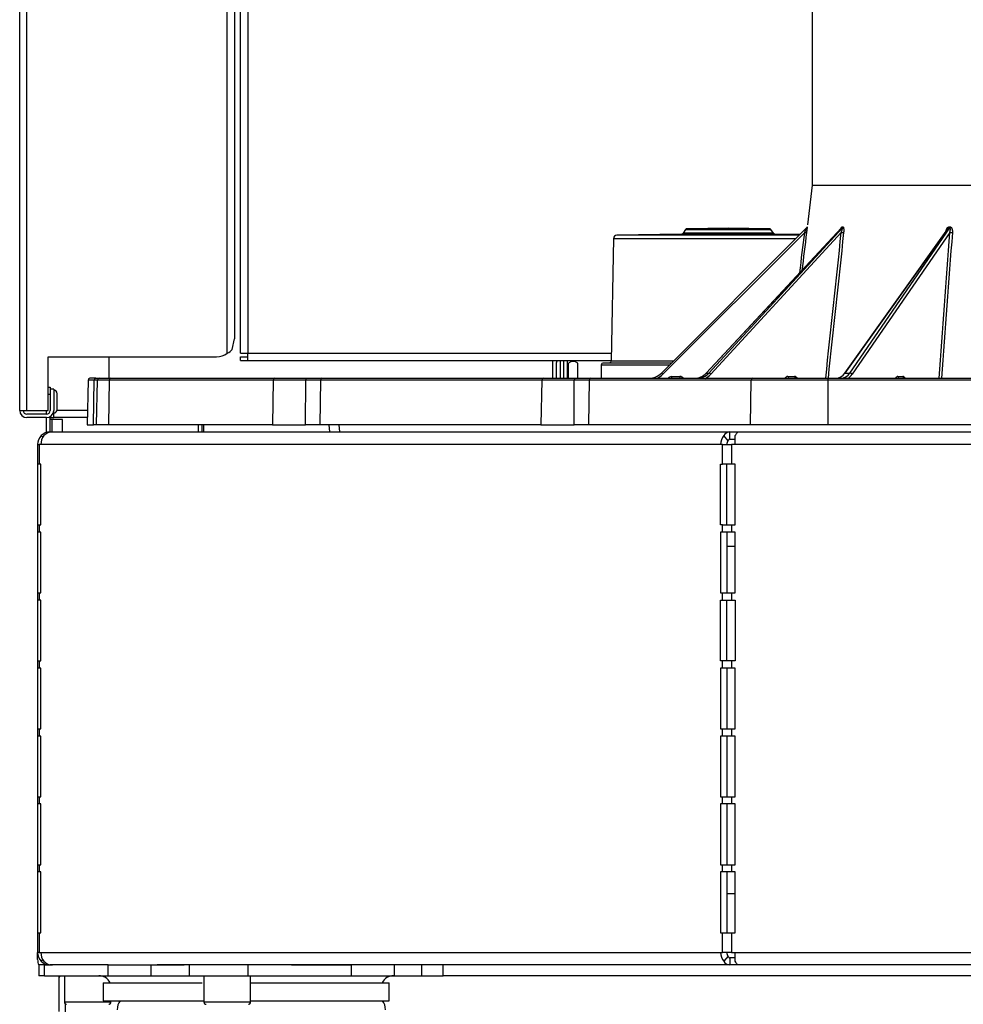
# Model space of a CAD drawing. Header units: millimetres. Extents: x 648 to 8064, y -571 to 3420.
# Tile 2 of 83: x 658 to 922, y -422 to -147. Entities that reach past the tile are written whole.
import ezdxf

# ---------------------------------------------------------------- set-up
doc = ezdxf.new("R2010")
doc.units = ezdxf.units.MM
doc.header["$MEASUREMENT"] = 0

# ---------------------------------------------------------------- blocks, each defined once
blk = doc.blocks.new('Links')
for p, q in [((192.72, -1557.02), (192.72, -578.02)), ((194.72, -1557.02), (194.72, -578.02)), ((254.47, -1541.02), (254.47, -578.02)), ((256.47, -578.02), (256.47, -1541.02)), ((250.72, -1541.02), (250.72, -592.85)), ((252.72, -592.02), (252.72, -1537.02)), ((414.22, -1432.28), (414.22, -1494.02)), ((414.22, -1494.02), (412.86, -1505.12)), ((414.22, -1494.02), (535.62, -1494.02)), ((377.69, -1507.69), (359.61, -1508.01)), ((410.63, -1508.01), (359.61, -1508.01)), ((372.07, -1546.56), (412.64, -1505.99)), ((412.1, -1507.23), (372.43, -1546.9)), ((377.69, -1507.69), (403.74, -1507.69)), ((378.82, -1506.44), (378.1, -1507.48)), ((403.34, -1507.48), (378.1, -1507.48)), ((378.82, -1506.44), (402.61, -1506.44)), ((390.72, -1506.02), (379.22, -1506.22)), ((402.21, -1506.22), (379.22, -1506.22)), ((422.35, -1506.04), (384.56, -1546.57)), ((422.42, -1505.99), (384.6, -1546.56)), ((385.34, -1546.56), (422.63, -1505.99)), ((422.32, -1507.23), (385.85, -1546.9)), ((402.21, -1506.22), (390.72, -1506.02)), ((403.34, -1507.48), (402.61, -1506.44)), ((410.82, -1507.81), (403.74, -1507.69)), ((422.63, -1505.99), (422.42, -1505.99)), ((422.55, -1505.7), (422.76, -1505.7)), ((451.99, -1506.23), (423.19, -1546.62)), ((452.27, -1506), (423.34, -1546.56)), ((424.74, -1546.56), (452.66, -1506)), ((452.65, -1507.24), (425.35, -1546.9)), ((452.66, -1506), (452.27, -1506)), ((452.37, -1505.71), (452.76, -1505.71)), ((358.63, -1508.99), (358.03, -1543.24)), ((358.63, -1508.99), (409.64, -1508.99)), ((252.13, -1539.96), (252.72, -1537.02)), ((254.47, -1541.02), (256.47, -1541.02)), ((256.47, -1541.02), (358.07, -1541.02)), ((256.47, -1543.02), (256.47, -1541.02)), ((200.72, -1542.02), (247.72, -1542.02)), ((200.72, -1557.02), (200.72, -1542.02)), ((217.72, -1548.02), (217.72, -1542.02)), ((254.47, -1542.02), (256.47, -1542.02)), ((254.47, -1543.02), (254.47, -1542.02)), ((254.47, -1543.02), (256.47, -1543.02)), ((256.47, -1543.02), (358.03, -1543.02)), ((341.72, -1548.02), (341.72, -1543.02)), ((342.72, -1543.02), (342.72, -1543.62)), ((342.72, -1548.02), (342.72, -1543.62)), ((343.72, -1543.02), (343.72, -1548.02)), ((344.72, -1543.02), (344.72, -1548.02)), ((344.72, -1543.02), (344.72, -1548.02)), ((345.72, -1543.02), (345.72, -1548.02)), ((346.07, -1547.87), (346.07, -1543.77)), ((348.72, -1547.87), (348.72, -1543.77)), ((357.54, -1543.73), (355.71, -1543.77)), ((374.87, -1543.77), (355.71, -1543.77)), ((357.54, -1543.73), (374.9, -1543.73)), ((375.39, -1543.24), (358.03, -1543.24)), ((346.07, -1544.22), (345.72, -1544.22)), ((355.22, -1544.27), (374.37, -1544.27)), ((355.22, -1544.27), (355.22, -1548.02)), ((384.6, -1546.56), (385.34, -1546.56)), ((423.34, -1546.56), (424.74, -1546.56)), ((211.84, -1548.52), (211.62, -1561.02)), ((213.53, -1548.52), (211.84, -1548.52)), ((213.95, -1548.02), (212.34, -1548.02)), ((213.35, -1561.02), (213.53, -1548.52)), ((214.44, -1548.52), (213.53, -1548.52)), ((213.95, -1548.02), (214.94, -1548.02)), ((214.22, -1561.02), (214.44, -1548.52)), ((217.76, -1548.52), (214.44, -1548.52)), ((214.94, -1548.02), (218.19, -1548.02)), ((217.76, -1548.52), (217.57, -1561.02)), ((263.56, -1548.52), (217.76, -1548.52)), ((218.19, -1548.02), (264.06, -1548.02)), ((263.56, -1548.52), (263.34, -1561.02)), ((272.65, -1548.52), (263.56, -1548.52)), ((264.06, -1548.02), (272.68, -1548.02)), ((272.63, -1561.02), (272.65, -1548.52)), ((276.8, -1548.52), (272.65, -1548.52)), ((272.68, -1548.02), (277.23, -1548.02)), ((276.8, -1548.52), (276.61, -1561.02)), ((338.61, -1548.52), (276.8, -1548.52)), ((277.23, -1548.02), (339.11, -1548.02)), ((338.61, -1548.52), (338.39, -1561.02)), ((347.7, -1548.52), (338.61, -1548.52)), ((339.11, -1548.02), (347.74, -1548.02)), ((342.72, -1548.02), (342.72, -1548.02)), ((345.72, -1547.42), (346.07, -1547.42)), ((347.69, -1561.02), (347.7, -1548.52)), ((351.85, -1548.52), (347.7, -1548.52)), ((347.74, -1548.02), (352.29, -1548.02)), ((351.85, -1548.52), (351.66, -1561.02)), ((397.14, -1548.52), (351.85, -1548.52)), ((352.29, -1548.02), (397.57, -1548.02)), ((374.9, -1547.53), (377.22, -1547.53)), ((374.9, -1547.53), (374.9, -1548.02)), ((377.22, -1547.53), (377.22, -1548.02)), ((396.95, -1561.02), (397.14, -1548.52)), ((418.6, -1548.52), (397.14, -1548.52)), ((397.57, -1548.02), (418.6, -1548.02)), ((407.38, -1547.53), (409.26, -1547.53)), ((418.6, -1548.02), (463.29, -1548.02)), ((418.6, -1548.02), (418.6, -1548.52)), ((418.6, -1548.52), (418.6, -1561.02)), ((463.29, -1548.52), (418.6, -1548.52)), ((438.09, -1547.53), (439.55, -1547.53)), ((200.72, -1550.52), (201.22, -1550.52)), ((201.22, -1550.52), (201.22, -1551.02)), ((201.22, -1551.02), (201.22, -1557.02)), ((202.22, -1551.02), (201.22, -1551.02)), ((202.22, -1551.02), (202.22, -1557.02)), ((203.22, -1556.72), (203.22, -1552.32)), ((201.22, -1552.52), (200.72, -1552.52)), ((192.72, -1557.02), (194.72, -1557.02)), ((194.72, -1557.02), (200.72, -1557.02)), ((200.22, -1558.02), (200.22, -1557.02)), ((202.22, -1559.02), (202.22, -1557.02)), ((211.69, -1557.02), (203.17, -1557.02)), ((200.22, -1558.02), (194.72, -1558.02)), ((200.22, -1559.02), (194.72, -1559.02)), ((200.22, -1563.17), (200.22, -1559.02)), ((201.22, -1559.02), (201.22, -1558.76)), ((201.22, -1559.02), (202.22, -1559.02)), ((201.22, -1563.02), (201.22, -1559.02)), ((201.72, -1559.52), (201.22, -1559.52)), ((204.72, -1559.52), (201.72, -1559.52)), ((201.72, -1559.52), (201.72, -1563.02)), ((211.65, -1559.02), (202.22, -1559.02)), ((204.72, -1563.02), (204.72, -1559.52)), ((201.22, -1563.02), (201.88, -1563.02)), ((201.88, -1563.02), (391.13, -1563.02)), ((211.62, -1561.02), (213.35, -1561.02)), ((214.22, -1561.02), (213.35, -1561.02)), ((217.57, -1561.02), (214.22, -1561.02)), ((263.34, -1561.02), (217.57, -1561.02)), ((242.72, -1563.02), (242.72, -1561.02)), ((243.72, -1563.02), (243.72, -1561.02)), ((244.22, -1563.02), (244.22, -1561.02)), ((263.34, -1561.02), (272.63, -1561.02)), ((276.61, -1561.02), (272.63, -1561.02)), ((338.39, -1561.02), (276.61, -1561.02)), ((279.39, -1563.02), (279.22, -1561.02)), ((281.9, -1561.02), (282.05, -1563.02)), ((338.39, -1561.02), (347.69, -1561.02)), ((351.66, -1561.02), (347.69, -1561.02)), ((396.95, -1561.02), (351.66, -1561.02)), ((391.13, -1563.02), (393.66, -1563.02)), ((391.13, -1565.02), (391.13, -1563.02)), ((393.66, -1563.02), (545.72, -1563.02)), ((418.6, -1561.02), (396.95, -1561.02)), ((463.29, -1561.02), (418.6, -1561.02)), ((199.18, -1564.49), (198.74, -1564.05)), ((390.7, -1565.46), (389.47, -1564.05)), ((391.13, -1565.02), (392.68, -1565.02)), ((392.68, -1566.52), (392.68, -1564.05)), ((197.72, -1566.52), (197.72, -1572.02)), ((197.72, -1566.52), (198.12, -1566.52)), ((198.12, -1566.52), (198.12, -1572.02)), ((198.62, -1566.52), (198.12, -1566.52)), ((388.59, -1566.52), (198.62, -1566.52)), ((389.09, -1566.52), (388.59, -1566.52)), ((389.09, -1566.52), (391.68, -1566.52)), ((389.09, -1572.02), (389.09, -1566.52)), ((391.68, -1566.52), (391.68, -1572.02)), ((392.68, -1566.52), (391.68, -1566.52)), ((545.72, -1566.52), (392.68, -1566.52)), ((197.72, -1572.02), (197.72, -1589.02)), ((198.12, -1572.02), (197.72, -1572.02)), ((198.62, -1572.02), (198.12, -1572.02)), ((198.62, -1589.02), (198.62, -1572.02)), ((388.59, -1589.02), (388.59, -1572.02)), ((388.59, -1572.02), (389.09, -1572.02)), ((391.68, -1572.02), (389.09, -1572.02)), ((390.32, -1589.02), (390.32, -1572.02)), ((392.68, -1572.02), (391.68, -1572.02)), ((392.68, -1589.02), (392.68, -1572.02)), ((197.72, -1589.02), (197.72, -1591.02)), ((197.72, -1589.02), (198.12, -1589.02)), ((198.12, -1589.02), (198.12, -1591.02)), ((198.12, -1589.02), (198.62, -1589.02)), ((389.09, -1589.02), (388.59, -1589.02)), ((389.09, -1589.02), (391.68, -1589.02)), ((389.09, -1591.02), (389.09, -1589.02)), ((391.68, -1589.02), (391.68, -1591.02)), ((391.68, -1589.02), (392.68, -1589.02)), ((197.72, -1591.02), (197.72, -1608.02)), ((198.12, -1591.02), (197.72, -1591.02)), ((198.62, -1591.02), (198.12, -1591.02)), ((198.62, -1608.02), (198.62, -1591.02)), ((388.59, -1591.02), (388.59, -1608.02)), ((389.09, -1591.02), (388.59, -1591.02)), ((391.68, -1591.02), (389.09, -1591.02)), ((390.32, -1591.02), (390.32, -1608.02)), ((392.68, -1591.02), (391.68, -1591.02)), ((392.68, -1608.02), (392.68, -1591.02)), ((392.68, -1595.02), (390.32, -1595.02)), ((197.72, -1608.02), (197.72, -1610.02)), ((197.72, -1608.02), (198.12, -1608.02)), ((198.12, -1610.02), (197.72, -1610.02)), ((197.72, -1610.02), (197.72, -1627.02)), ((198.12, -1608.02), (198.12, -1610.02)), ((198.12, -1608.02), (198.62, -1608.02)), ((198.62, -1610.02), (198.12, -1610.02)), ((198.62, -1627.02), (198.62, -1610.02)), ((388.59, -1608.02), (389.09, -1608.02)), ((388.59, -1627.02), (388.59, -1610.02)), ((388.59, -1610.02), (389.09, -1610.02)), ((389.09, -1608.02), (391.68, -1608.02)), ((389.09, -1610.02), (389.09, -1608.02)), ((389.09, -1610.02), (391.68, -1610.02)), ((390.32, -1627.02), (390.32, -1610.02)), ((391.68, -1608.02), (391.68, -1610.02)), ((391.68, -1608.02), (392.68, -1608.02)), ((391.68, -1610.02), (392.68, -1610.02)), ((392.68, -1610.02), (392.68, -1627.02)), ((197.72, -1627.02), (197.72, -1629.02)), ((197.72, -1627.02), (198.12, -1627.02)), ((198.12, -1629.02), (197.72, -1629.02)), ((197.72, -1629.02), (197.72, -1646.02)), ((198.12, -1627.02), (198.12, -1629.02)), ((198.12, -1627.02), (198.62, -1627.02)), ((198.62, -1629.02), (198.12, -1629.02)), ((198.62, -1646.02), (198.62, -1629.02)), ((389.09, -1627.02), (388.59, -1627.02)), ((388.59, -1629.02), (388.59, -1646.02)), ((389.09, -1629.02), (388.59, -1629.02)), ((391.68, -1627.02), (389.09, -1627.02)), ((389.09, -1629.02), (389.09, -1627.02)), ((391.68, -1629.02), (389.09, -1629.02)), ((390.32, -1629.02), (390.32, -1646.02)), ((391.68, -1627.02), (391.68, -1629.02)), ((392.68, -1627.02), (391.68, -1627.02)), ((392.68, -1629.02), (391.68, -1629.02)), ((392.68, -1646.02), (392.68, -1629.02)), ((197.72, -1646.02), (197.72, -1648.02)), ((197.72, -1646.02), (198.12, -1646.02)), ((198.12, -1648.02), (197.72, -1648.02)), ((197.72, -1648.02), (197.72, -1665.02)), ((198.12, -1646.02), (198.12, -1648.02)), ((198.12, -1646.02), (198.62, -1646.02)), ((198.62, -1648.02), (198.12, -1648.02)), ((198.62, -1665.02), (198.62, -1648.02)), ((388.59, -1646.02), (389.09, -1646.02)), ((388.59, -1648.02), (388.59, -1665.02)), ((389.09, -1648.02), (388.59, -1648.02)), ((389.09, -1646.02), (391.68, -1646.02)), ((389.09, -1648.02), (389.09, -1646.02)), ((391.68, -1648.02), (389.09, -1648.02)), ((390.32, -1648.02), (390.32, -1665.02)), ((391.68, -1646.02), (391.68, -1648.02)), ((391.68, -1646.02), (392.68, -1646.02)), ((392.68, -1648.02), (391.68, -1648.02)), ((392.68, -1665.02), (392.68, -1648.02)), ((197.72, -1665.02), (197.72, -1667.02)), ((197.72, -1665.02), (198.12, -1665.02)), ((198.12, -1665.02), (198.12, -1667.02)), ((198.12, -1665.02), (198.62, -1665.02)), ((388.59, -1665.02), (389.09, -1665.02)), ((389.09, -1665.02), (391.68, -1665.02)), ((389.09, -1667.02), (389.09, -1665.02)), ((391.68, -1665.02), (391.68, -1667.02)), ((391.68, -1665.02), (392.68, -1665.02)), ((198.12, -1667.02), (197.72, -1667.02)), ((197.72, -1667.02), (197.72, -1684.02)), ((198.62, -1667.02), (198.12, -1667.02)), ((198.62, -1684.02), (198.62, -1667.02)), ((388.59, -1667.02), (388.59, -1684.02)), ((389.09, -1667.02), (388.59, -1667.02)), ((391.68, -1667.02), (389.09, -1667.02)), ((390.32, -1667.02), (390.32, -1684.02)), ((392.68, -1667.02), (391.68, -1667.02)), ((392.68, -1684.02), (392.68, -1667.02)), ((197.72, -1684.02), (197.72, -1686.02)), ((197.72, -1684.02), (198.12, -1684.02)), ((198.12, -1684.02), (198.12, -1686.02)), ((198.12, -1684.02), (198.62, -1684.02)), ((388.59, -1684.02), (389.09, -1684.02)), ((389.09, -1684.02), (391.68, -1684.02)), ((389.09, -1686.02), (389.09, -1684.02)), ((391.68, -1684.02), (391.68, -1686.02)), ((391.68, -1684.02), (392.68, -1684.02)), ((198.12, -1686.02), (197.72, -1686.02)), ((197.72, -1686.02), (197.72, -1703.02)), ((198.62, -1686.02), (198.12, -1686.02)), ((198.62, -1703.02), (198.62, -1686.02)), ((388.59, -1686.02), (388.59, -1703.02)), ((389.09, -1686.02), (388.59, -1686.02)), ((391.68, -1686.02), (389.09, -1686.02)), ((390.32, -1686.02), (390.32, -1703.02)), ((392.68, -1686.02), (391.68, -1686.02)), ((392.68, -1703.02), (392.68, -1686.02)), ((390.32, -1692.02), (392.68, -1692.02)), ((197.72, -1703.02), (197.72, -1708.52)), ((197.72, -1703.02), (198.12, -1703.02)), ((198.12, -1703.02), (198.12, -1708.52)), ((198.12, -1703.02), (198.62, -1703.02)), ((388.59, -1703.02), (389.09, -1703.02)), ((389.09, -1708.52), (389.09, -1703.02)), ((389.09, -1703.02), (391.68, -1703.02)), ((391.68, -1703.02), (391.68, -1708.52)), ((391.68, -1703.02), (392.68, -1703.02)), ((197.72, -1710.52), (197.72, -1708.52)), ((198.12, -1708.52), (197.72, -1708.52)), ((198.12, -1708.52), (198.62, -1708.52)), ((198.62, -1708.52), (388.59, -1708.52)), ((388.59, -1708.52), (389.09, -1708.52)), ((391.68, -1708.52), (389.09, -1708.52)), ((391.68, -1708.52), (392.68, -1708.52)), ((392.68, -1708.52), (545.72, -1708.52)), ((392.68, -1711), (392.68, -1708.52)), ((199.18, -1710.56), (198.74, -1711)), ((390.7, -1709.58), (389.47, -1711)), ((391.13, -1710.02), (391.13, -1712.02)), ((392.68, -1710.02), (391.13, -1710.02)), ((199.67, -1712.02), (198.06, -1712.02)), ((198.06, -1712.02), (198.06, -1715.02)), ((199.67, -1712.02), (201.22, -1712.02)), ((199.67, -1715.02), (199.67, -1712.02)), ((201.88, -1712.02), (201.22, -1712.02)), ((217.45, -1712.02), (201.88, -1712.02)), ((217.45, -1712.02), (229.45, -1712.02)), ((217.45, -1715.02), (217.45, -1712.02)), ((229.45, -1712.02), (238.68, -1712.02)), ((229.45, -1715.02), (229.45, -1712.02)), ((391.13, -1712.02), (231.18, -1712.02)), ((240.17, -1715.02), (240.17, -1712.02)), ((256.56, -1715.02), (256.56, -1712.02)), ((268.64, -1712.02), (285.45, -1712.02)), ((285.45, -1715.02), (285.45, -1712.02)), ((297.45, -1715.02), (297.45, -1712.02)), ((305.06, -1715.02), (305.06, -1712.02)), ((311.06, -1715.02), (311.06, -1712.02)), ((393.66, -1712.02), (391.13, -1712.02)), ((545.72, -1712.02), (393.66, -1712.02)), ((199.67, -1715.02), (198.06, -1715.02)), ((199.67, -1715.02), (217.45, -1715.02)), ((203.72, -1716.09), (203.72, -1715.02)), ((203.72, -1725.02), (203.72, -1716.09)), ((205.22, -1715.02), (205.22, -1722.42)), ((216.06, -1717.02), (243.73, -1717.02)), ((216.06, -1717.02), (216.06, -1722.02)), ((217.45, -1715.02), (229.45, -1715.02)), ((229.45, -1715.02), (238.68, -1715.02)), ((238.68, -1715.02), (240.17, -1715.02)), ((240.17, -1715.02), (256.56, -1715.02)), ((244.22, -1715.02), (244.22, -1722.42)), ((256.56, -1715.02), (268.64, -1715.02)), ((257.22, -1722.42), (257.22, -1715.02)), ((257.45, -1717.02), (295.95, -1717.02)), ((268.64, -1715.02), (285.45, -1715.02)), ((285.45, -1715.02), (297.45, -1715.02)), ((295.95, -1722.02), (295.95, -1717.02)), ((297.45, -1715.02), (305.06, -1715.02)), ((305.06, -1715.02), (311.06, -1715.02)), ((780.37, -1715.02), (311.06, -1715.02)), ((218.22, -1722.42), (205.22, -1722.42)), ((205.47, -1722.91), (205.47, -1740.02)), ((216.06, -1722.02), (244.22, -1722.02)), ((218.22, -1722.42), (218.22, -1722.02)), ((218.95, -1722.02), (244.22, -1722.02)), ((257.22, -1722.42), (244.22, -1722.42)), ((257.45, -1722.02), (295.95, -1722.02))]:
    blk.add_line(p, q)
for centre, radius, start, end in [((359.63, -1509.01), 1, 91, 179), ((377.69, -1507.19), 0.5, 271, 325), ((379.23, -1506.72), 0.5, 91, 145), ((402.2, -1506.72), 0.5, 35, 89), ((403.75, -1507.19), 0.5, 215, 269), ((412.28, -1505.63), 0.508, 315.2825, 352.6105), ((412.29, -1505.64), 0.503, 315.2101, 352.9932), ((425.08, -1508.3), 3.52, 139.0183, 140.4165), ((422.03, -1505.64), 0.526, 317.885, 353.4053), ((422.24, -1505.64), 0.52, 317.8172, 353.784), ((451.76, -1505.66), 0.613, 326.356, 355.5695), ((452.15, -1505.67), 0.606, 326.5776, 356.0964), ((247.72, -1537.02), 5, 270, 306.8699), ((249.11, -1537.4), 3.97, 293.9873, 319.7378), ((343.72, -1543.62), 1, 143.273, 180), ((347.39, -1545.5), 2.18, 52.4827, 127.5173), ((355.72, -1544.27), 0.5, 91, 180), ((357.53, -1543.23), 0.5, 271, 359), ((368.54, -1543.02), 5, 270, 315), ((212.34, -1548.52), 0.5, 90, 179), ((214.94, -1548.52), 0.5, 90, 179), ((264.06, -1548.52), 0.5, 90, 179), ((339.11, -1548.52), 0.5, 90, 179), ((347.39, -1546.15), 2.18, 232.4827, 239.6586), ((347.39, -1546.15), 2.18, 300.3414, 307.5173), ((368.54, -1543.02), 5.5, 294.4009, 315), ((202.22, -1552.32), 1, 0, 90), ((194.72, -1557.02), 2, 180, 270), ((194.72, -1557.02), 1, 180, 270), ((200.22, -1557.02), 1, 270, 0), ((200.22, -1557.02), 2, 270, 0), ((202.22, -1556.72), 1, 270, 0), ((201.22, -1566.52), 3.5, 90, 135), ((201.22, -1566.52), 3.5, 113.3501, 135), ((201.91, -1566.35), 3.33, 90.5322, 136.2386), ((391.21, -1565), 1.97, 92.2558, 151.3374), ((201.22, -1566.52), 3.5, 135, 180), ((201.22, -1708.52), 3.5, 180, 225), ((201.22, -1710.52), 3.5, 180, 205.7149), ((201.22, -1708.52), 3.5, 225, 270), ((201.91, -1708.7), 3.33, 223.7614, 269.4678), ((391.21, -1710.05), 1.97, 208.6626, 267.7442), ((214.8, -1718.52), 3.5, 25.3769, 90), ((297.21, -1718.52), 3.5, 90, 154.6231), ((205.82, -1722.42), 0.6, 180, 270), ((217.62, -1722.42), 0.6, 270, 0), ((223.95, -1724.52), 4, 141.3178, 180), ((244.82, -1722.42), 0.6, 180, 270), ((256.62, -1722.42), 0.6, 270, 0), ((290.95, -1724.52), 4, 0, 38.6822)]:
    blk.add_arc(centre, radius, start, end)
for centre, major_axis, ratio, start_param, end_param in [((412.1, -1507.22), (0.496, -0.061), 0.017323, 4.714513, 6.273617), ((422.51, -1507.22), (-0.497, 0.053), 0.062053, 1.18739, 2.746494), ((453.01, -1507.23), (-0.499, 0.037), 0.098956, 0.781136, 2.340239), ((372.43, -1546.91), (0.354, -0.354), 0.012342, 1.583137, 3.141593), ((381.35, -1543.02), (-0.25, -4.99), 0.925409, 0.046852, 0.83225), ((382.04, -1543.02), (-0.25, 4.99), 0.925409, 3.094741, 3.880139), ((384.92, -1546.91), (0.366, -0.341), 0.255938, 2.861343, 3.141591), ((385.67, -1546.91), (0.368, -0.338), 0.278788, 1.300987, 2.859442), ((420.92, -1543.02), (-0.13, -5), 0.700479, 0.018843, 0.804242), ((422.22, -1543.02), (-0.13, 5), 0.700479, 3.122749, 3.908147), ((423.59, -1546.91), (0.407, -0.29), 0.495777, 3.141593, 3.730068), ((423.59, -1546.91), (0.407, -0.29), 0.495777, 2.521785, 3.141593), ((424.99, -1546.91), (0.412, -0.283), 0.513074, 0.954903, 2.513358), ((213.95, -1548.52), (0, 0.5), 0.826667, 0, 1.553343), ((218.19, -1548.52), (0, 0.5), 0.866025, 0, 1.553343), ((272.68, -1548.52), (0, 0.5), 0.070728, 0, 1.553343), ((277.23, -1548.52), (0, 0.5), 0.866025, 0, 1.553343), ((347.74, -1548.52), (0, 0.5), 0.070728, 0, 1.553343), ((352.29, -1548.52), (0, 0.5), 0.866025, 0, 1.553343), ((374.91, -1548.53), (1.15, -0.03), 0.865762, 1.60566, 2.642752), ((377.23, -1548.53), (-1.15, 0.03), 0.865762, 3.710161, 4.747253), ((382.23, -1543.02), (-0.25, 5.5), 0.925468, 3.524851, 3.884374), ((397.57, -1548.52), (0, 0.5), 0.866025, 0, 1.553343), ((407.39, -1548.53), (0.069, -0.998), 0.933786, 3.077176, 4.114268), ((407.57, -1547.52), (0, 0.5), 0.378137, 1.58825, 3.141593), ((409.27, -1548.53), (-0.069, 0.998), 0.933786, 5.181677, 6.218769), ((409.45, -1547.52), (0, 0.5), 0.378137, 1.58825, 3.141593), ((422.57, -1543.02), (-0.13, 5.5), 0.700524, 3.550335, 3.909858), ((438.1, -1548.53), (0.019, -1), 0.727107, 3.127618, 4.164709), ((438.44, -1547.52), (0, 0.5), 0.71342, 1.58825, 3.141593), ((439.56, -1548.53), (-0.019, 1), 0.727107, 5.232119, 6.26921), ((439.91, -1547.52), (0, 0.5), 0.71342, 1.58825, 3.141593), ((201.65, -1566.52), (0, -3.5), 0.866025, 3.926991, 4.712389), ((391.62, -1566.52), (0, 3.5), 0.866025, 0.785398, 1.570796), ((391.62, -1566.52), (0, 1.5), 0.866025, 0.785398, 1.570796), ((201.65, -1708.52), (0, -3.5), 0.866025, 4.712389, 5.497787), ((391.62, -1708.52), (0, -3.5), 0.866025, 4.712389, 5.497787), ((391.62, -1708.52), (0, 1.5), 0.866025, 1.570796, 2.356194)]:
    blk.add_ellipse(centre, major_axis=major_axis, ratio=ratio, start_param=start_param, end_param=end_param)
for points in [[(410.72, -1518.52), (411.18, -1514.76), (411.64, -1510.99), (412.1, -1507.23)], [(412.6, -1507.28), (412.16, -1510.82), (411.73, -1514.36), (411.3, -1517.9)], [(417.96, -1548.02), (419.41, -1534.43), (420.87, -1520.83), (422.32, -1507.23)], [(422.97, -1507.28), (421.51, -1520.86), (420.06, -1534.44), (418.61, -1548.02)], [(449.65, -1548.02), (450.65, -1534.43), (451.65, -1520.83), (452.65, -1507.24)], [(453.35, -1507.29), (452.35, -1520.87), (451.35, -1534.45), (450.36, -1548.02)]]:
    blk.add_open_spline(points, degree=3)
for points, knots in [([(412.1, -1507.23), (412.13, -1507.17), (412.15, -1507.12), (412.2, -1507), (412.23, -1506.94), (412.28, -1506.83), (412.3, -1506.77), (412.34, -1506.68), (412.37, -1506.63), (412.39, -1506.57), (412.41, -1506.51), (412.43, -1506.48), (412.45, -1506.43), (412.46, -1506.4), (412.48, -1506.36), (412.49, -1506.35), (412.5, -1506.33), (412.5, -1506.32), (412.51, -1506.3), (412.51, -1506.3), (412.52, -1506.26), (412.53, -1506.24), (412.55, -1506.2), (412.55, -1506.2), (412.56, -1506.19), (412.56, -1506.18), (412.57, -1506.16), (412.57, -1506.15), (412.58, -1506.12), (412.59, -1506.11), (412.6, -1506.09), (412.6, -1506.08), (412.61, -1506.07)], [0, 0, 0, 0, 0.142857, 0.142857, 0.285714, 0.285714, 0.428571, 0.428571, 0.5, 0.571429, 0.571429, 0.642857, 0.642857, 0.714286, 0.714286, 0.75, 0.75, 0.767857, 0.767857, 0.785714, 0.785714, 0.857143, 0.857143, 0.875, 0.875, 0.892857, 0.892857, 0.928571, 0.928571, 0.964286, 0.964286, 1, 1, 1, 1]), ([(412.78, -1505.7), (412.78, -1505.7), (412.78, -1505.7), (412.78, -1505.72), (412.78, -1505.72), (412.78, -1505.73), (412.78, -1505.74), (412.78, -1505.74), (412.78, -1505.75), (412.78, -1505.76), (412.78, -1505.78), (412.77, -1505.81), (412.77, -1505.84), (412.77, -1505.86), (412.77, -1505.87), (412.77, -1505.87), (412.76, -1505.88), (412.76, -1505.91), (412.76, -1505.95), (412.75, -1506.01), (412.75, -1506.04), (412.74, -1506.09), (412.74, -1506.11), (412.73, -1506.15), (412.73, -1506.16), (412.72, -1506.22), (412.72, -1506.26), (412.71, -1506.33), (412.71, -1506.37), (412.7, -1506.45), (412.69, -1506.53), (412.68, -1506.61), (412.67, -1506.66), (412.67, -1506.67), (412.67, -1506.69), (412.67, -1506.7), (412.66, -1506.73), (412.66, -1506.8), (412.64, -1506.9), (412.63, -1507.03), (412.61, -1507.16), (412.6, -1507.24), (412.6, -1507.28)], [0, 0, 0, 0, 0.0625, 0.0625, 0.09375, 0.09375, 0.109375, 0.117187, 0.125, 0.125, 0.15625, 0.1875, 0.21875, 0.234375, 0.234375, 0.242187, 0.242187, 0.25, 0.3125, 0.3125, 0.375, 0.375, 0.40625, 0.40625, 0.4375, 0.4375, 0.5, 0.5, 0.5625, 0.5625, 0.625, 0.6875, 0.6875, 0.703125, 0.703125, 0.71875, 0.71875, 0.75, 0.8125, 0.875, 0.9375, 1, 1, 1, 1]), ([(422.23, -1506.19), (422.23, -1506.19), (422.23, -1506.19), (422.24, -1506.15), (422.25, -1506.11), (422.27, -1506.07), (422.27, -1506.06), (422.28, -1506.04), (422.29, -1506.02), (422.3, -1505.99), (422.32, -1505.95), (422.34, -1505.92), (422.36, -1505.87), (422.37, -1505.86), (422.38, -1505.84), (422.38, -1505.84), (422.39, -1505.84), (422.39, -1505.83), (422.39, -1505.82), (422.4, -1505.82), (422.42, -1505.79), (422.43, -1505.77), (422.46, -1505.74), (422.47, -1505.74), (422.48, -1505.73), (422.48, -1505.73), (422.49, -1505.72), (422.49, -1505.72), (422.5, -1505.71), (422.52, -1505.7), (422.54, -1505.7), (422.55, -1505.7)], [0, 0, 0, 0, 0.010973, 0.010973, 0.152263, 0.152263, 0.187585, 0.187585, 0.222907, 0.293552, 0.293552, 0.434842, 0.434842, 0.505486, 0.505486, 0.523148, 0.523148, 0.540809, 0.540809, 0.576131, 0.576131, 0.717421, 0.717421, 0.788066, 0.788066, 0.805727, 0.805727, 0.823388, 0.85871, 0.85871, 1, 1, 1, 1]), ([(422.32, -1507.23), (422.34, -1507.17), (422.37, -1507.12), (422.41, -1507), (422.43, -1506.94), (422.47, -1506.83), (422.49, -1506.77), (422.52, -1506.68), (422.54, -1506.63), (422.55, -1506.57), (422.57, -1506.51), (422.58, -1506.48), (422.59, -1506.43), (422.6, -1506.4), (422.61, -1506.36), (422.62, -1506.35), (422.62, -1506.33), (422.62, -1506.32), (422.63, -1506.3), (422.63, -1506.27), (422.64, -1506.24), (422.65, -1506.2), (422.65, -1506.2), (422.65, -1506.19), (422.65, -1506.18), (422.65, -1506.16), (422.65, -1506.15), (422.66, -1506.12), (422.66, -1506.11), (422.66, -1506.09), (422.66, -1506.08), (422.66, -1506.06), (422.66, -1506.06), (422.66, -1506.05), (422.66, -1506.04), (422.66, -1506.04), (422.66, -1506.03), (422.65, -1506.02), (422.65, -1506.01), (422.65, -1506.01), (422.65, -1506), (422.65, -1506), (422.64, -1506), (422.64, -1505.99), (422.63, -1505.99), (422.63, -1505.99)], [0, 0, 0, 0, 0.125, 0.125, 0.25, 0.25, 0.375, 0.375, 0.4375, 0.5, 0.5, 0.5625, 0.5625, 0.625, 0.625, 0.65625, 0.65625, 0.671875, 0.671875, 0.6875, 0.75, 0.75, 0.765625, 0.765625, 0.78125, 0.78125, 0.8125, 0.8125, 0.84375, 0.84375, 0.875, 0.875, 0.890625, 0.898437, 0.898437, 0.90625, 0.90625, 0.9375, 0.9375, 0.953125, 0.953125, 0.960937, 0.960937, 0.96875, 1, 1, 1, 1]), ([(422.76, -1505.7), (422.77, -1505.7), (422.79, -1505.7), (422.81, -1505.72), (422.82, -1505.72), (422.83, -1505.73), (422.84, -1505.74), (422.84, -1505.74), (422.85, -1505.75), (422.85, -1505.76), (422.87, -1505.78), (422.89, -1505.81), (422.9, -1505.84), (422.91, -1505.86), (422.91, -1505.87), (422.91, -1505.87), (422.91, -1505.88), (422.92, -1505.91), (422.93, -1505.95), (422.95, -1506.01), (422.96, -1506.04), (422.96, -1506.09), (422.97, -1506.11), (422.97, -1506.15), (422.98, -1506.16), (422.98, -1506.22), (422.99, -1506.26), (422.99, -1506.33), (422.99, -1506.37), (423, -1506.45), (423, -1506.53), (423, -1506.61), (423, -1506.66), (423, -1506.67), (423, -1506.69), (423, -1506.7), (423, -1506.73), (423, -1506.8), (423, -1506.9), (422.99, -1507.03), (422.98, -1507.16), (422.97, -1507.24), (422.97, -1507.28)], [0, 0, 0, 0, 0.0625, 0.0625, 0.09375, 0.09375, 0.109375, 0.117188, 0.125, 0.125, 0.15625, 0.1875, 0.21875, 0.234375, 0.234375, 0.242188, 0.242188, 0.25, 0.3125, 0.3125, 0.375, 0.375, 0.40625, 0.40625, 0.4375, 0.4375, 0.5, 0.5, 0.5625, 0.5625, 0.625, 0.6875, 0.6875, 0.703125, 0.703125, 0.71875, 0.71875, 0.75, 0.8125, 0.875, 0.9375, 1, 1, 1, 1]), ([(451.64, -1506.67), (451.64, -1506.67), (451.65, -1506.62), (451.66, -1506.58), (451.68, -1506.52), (451.69, -1506.5), (451.7, -1506.47), (451.7, -1506.46), (451.71, -1506.44), (451.73, -1506.39), (451.75, -1506.34), (451.78, -1506.27), (451.8, -1506.23), (451.84, -1506.16), (451.86, -1506.12), (451.89, -1506.08), (451.89, -1506.07), (451.9, -1506.05), (451.92, -1506.03), (451.94, -1506), (451.97, -1505.95), (451.99, -1505.92), (452.03, -1505.88), (452.05, -1505.87), (452.06, -1505.85), (452.07, -1505.85), (452.07, -1505.84), (452.08, -1505.84), (452.09, -1505.83), (452.09, -1505.82), (452.13, -1505.8), (452.16, -1505.78), (452.2, -1505.75), (452.22, -1505.74), (452.24, -1505.73), (452.24, -1505.73), (452.25, -1505.73), (452.26, -1505.73), (452.27, -1505.72), (452.31, -1505.71), (452.34, -1505.71), (452.37, -1505.71)], [0, 0, 0, 0, 0.0023585, 0.0930532, 0.0930532, 0.1384005, 0.1384005, 0.1610742, 0.1610742, 0.1837479, 0.2744425, 0.2744425, 0.3651372, 0.3651372, 0.4558319, 0.4558319, 0.4785056, 0.4785056, 0.5011792, 0.5465266, 0.5465266, 0.6372213, 0.6372213, 0.6825686, 0.6825686, 0.6939054, 0.6939054, 0.7052423, 0.7052423, 0.727916, 0.727916, 0.8186106, 0.8186106, 0.863958, 0.863958, 0.8752948, 0.8752948, 0.8866316, 0.9093053, 0.9093053, 1, 1, 1, 1]), ([(452.27, -1506), (452.26, -1506), (452.25, -1506), (452.23, -1506.01), (452.23, -1506.01), (452.22, -1506.01), (452.22, -1506.01), (452.21, -1506.01), (452.2, -1506.02), (452.19, -1506.03), (452.17, -1506.04), (452.16, -1506.05), (452.15, -1506.05), (452.14, -1506.06), (452.13, -1506.07), (452.12, -1506.08), (452.1, -1506.1), (452.08, -1506.12), (452.07, -1506.13), (452.06, -1506.15), (452.05, -1506.15), (452.04, -1506.17), (452.03, -1506.19), (452.01, -1506.2), (452, -1506.22), (451.99, -1506.23), (451.99, -1506.23)], [0, 0, 0, 0, 0.119002, 0.119002, 0.1487525, 0.1487525, 0.178503, 0.178503, 0.238004, 0.238004, 0.3570061, 0.3570061, 0.4165071, 0.4165071, 0.4760081, 0.4760081, 0.5950101, 0.5950101, 0.7140121, 0.7140121, 0.7735131, 0.7735131, 0.8330142, 0.9520162, 0.9520162, 1, 1, 1, 1]), ([(452.65, -1507.24), (452.67, -1507.18), (452.68, -1507.12), (452.71, -1507.01), (452.72, -1506.95), (452.75, -1506.83), (452.76, -1506.78), (452.77, -1506.69), (452.78, -1506.63), (452.79, -1506.58), (452.8, -1506.52), (452.8, -1506.49), (452.8, -1506.44), (452.8, -1506.41), (452.8, -1506.37), (452.8, -1506.35), (452.8, -1506.33), (452.8, -1506.33), (452.8, -1506.31), (452.8, -1506.28), (452.8, -1506.24), (452.8, -1506.21), (452.8, -1506.2), (452.79, -1506.19), (452.79, -1506.19), (452.79, -1506.17), (452.79, -1506.15), (452.78, -1506.13), (452.78, -1506.12), (452.77, -1506.1), (452.76, -1506.09), (452.76, -1506.07), (452.75, -1506.06), (452.75, -1506.05), (452.75, -1506.05), (452.74, -1506.05), (452.74, -1506.04), (452.73, -1506.03), (452.72, -1506.02), (452.71, -1506.01), (452.71, -1506.01), (452.7, -1506.01), (452.7, -1506.01), (452.69, -1506), (452.67, -1506), (452.66, -1506)], [0, 0, 0, 0, 0.125, 0.125, 0.25, 0.25, 0.375, 0.375, 0.4375, 0.5, 0.5, 0.5625, 0.5625, 0.625, 0.625, 0.65625, 0.65625, 0.671875, 0.671875, 0.6875, 0.75, 0.75, 0.765625, 0.765625, 0.78125, 0.78125, 0.8125, 0.8125, 0.84375, 0.84375, 0.875, 0.875, 0.890625, 0.898437, 0.898437, 0.90625, 0.90625, 0.9375, 0.9375, 0.953125, 0.953125, 0.960937, 0.960937, 0.96875, 1, 1, 1, 1]), ([(452.76, -1505.71), (452.79, -1505.71), (452.82, -1505.71), (452.87, -1505.72), (452.88, -1505.73), (452.9, -1505.74), (452.91, -1505.74), (452.93, -1505.75), (452.93, -1505.76), (452.95, -1505.77), (452.98, -1505.78), (453.01, -1505.82), (453.04, -1505.85), (453.06, -1505.87), (453.07, -1505.88), (453.07, -1505.88), (453.08, -1505.89), (453.1, -1505.92), (453.12, -1505.95), (453.16, -1506.02), (453.18, -1506.05), (453.2, -1506.1), (453.21, -1506.12), (453.22, -1506.15), (453.23, -1506.17), (453.25, -1506.23), (453.26, -1506.26), (453.28, -1506.34), (453.29, -1506.38), (453.31, -1506.46), (453.32, -1506.54), (453.33, -1506.62), (453.34, -1506.67), (453.34, -1506.68), (453.34, -1506.7), (453.34, -1506.71), (453.35, -1506.74), (453.35, -1506.8), (453.36, -1506.91), (453.36, -1507.04), (453.36, -1507.16), (453.35, -1507.25), (453.35, -1507.29)], [0, 0, 0, 0, 0.0625, 0.0625, 0.09375, 0.09375, 0.109375, 0.117187, 0.125, 0.125, 0.15625, 0.1875, 0.21875, 0.234375, 0.234375, 0.242187, 0.242187, 0.25, 0.3125, 0.3125, 0.375, 0.375, 0.40625, 0.40625, 0.4375, 0.4375, 0.5, 0.5, 0.5625, 0.5625, 0.625, 0.6875, 0.6875, 0.703125, 0.703125, 0.71875, 0.71875, 0.75, 0.8125, 0.875, 0.9375, 1, 1, 1, 1]), ([(392.68, -1564.05), (392.85, -1563.72), (393.01, -1563.47), (393.34, -1563.11), (393.5, -1563.02), (393.66, -1563.02)], [0, 0, 0, 0, 0.5, 0.5, 1, 1, 1, 1]), ([(391.13, -1565.02), (391.04, -1565.02), (390.95, -1565.06), (390.8, -1565.21), (390.74, -1565.32), (390.7, -1565.46)], [0, 0, 0, 0, 0.5, 0.5, 1, 1, 1, 1]), ([(390.7, -1709.58), (390.74, -1709.72), (390.8, -1709.83), (390.95, -1709.98), (391.04, -1710.02), (391.13, -1710.02)], [0, 0, 0, 0, 0.5, 0.5, 1, 1, 1, 1]), ([(393.66, -1712.02), (393.5, -1712.02), (393.34, -1711.93), (393.01, -1711.58), (392.85, -1711.32), (392.68, -1711)], [0, 0, 0, 0, 0.5, 0.5, 1, 1, 1, 1]), ([(203.72, -1716.09), (203.72, -1715.73), (203.78, -1715.47), (204, -1715.2), (204.09, -1715.13), (204.31, -1715.04), (204.44, -1715.02), (204.59, -1715.02)], [0, 0, 0, 0, 0.5, 0.5, 0.75, 0.75, 1, 1, 1, 1])]:
    blk.add_open_spline(points, degree=3, knots=knots)

msp = doc.modelspace()

# ---------------------------------------------------------------- block references
msp.add_blockref('Links', (465.12, 1300.82))

doc.saveas('drawing.dxf')
